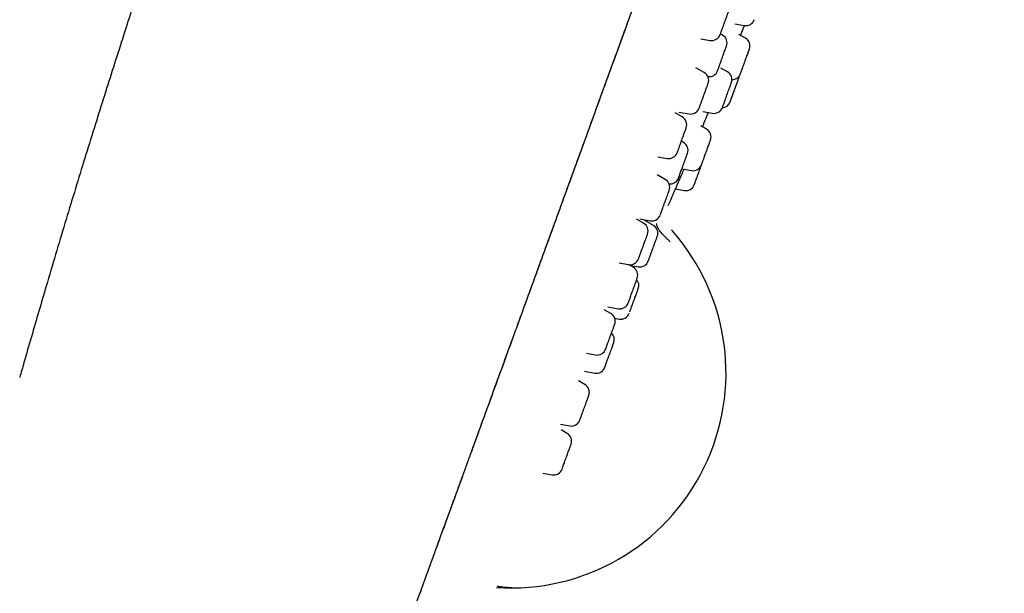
# Model space of a CAD drawing. Header units: millimetres. Extents: x 8 to 1577, y 12 to 2534.
# Tile 107 of 114: x 1148 to 1203, y 2096 to 2128. Entities that reach past the tile are written whole.
import ezdxf

# ---------------------------------------------------------------- set-up
doc = ezdxf.new("R2010")
doc.units = ezdxf.units.MM

msp = doc.modelspace()

# ---------------------------------------------------------------- linework, layer by layer
at = {"color": 7, "linetype": 'Continuous', "lineweight": 30}
for p, q in [((1187.827, 2127.496), (1188.346, 2127.4)), ((1188.134, 2126.848), (1188.356, 2127.398)), ((1187.145, 2126.863), (1187.024, 2126.932)), ((1188.407, 2126.694), (1188.037, 2126.903)), ((1185.945, 2126.661), (1186.453, 2126.572)), ((1186.123, 2124.787), (1185.658, 2125.055)), ((1187.408, 2124.824), (1187.055, 2125.024)), ((1187.565, 2123.154), (1188.064, 2124.527)), ((1184.905, 2122.318), (1184.505, 2122.549)), ((1184.707, 2122.591), (1185.286, 2122.488)), ((1186.052, 2122.621), (1186.571, 2122.525)), ((1186.25, 2121.642), (1185.933, 2121.821)), ((1184.976, 2120.904), (1184.855, 2120.974)), ((1183.554, 2120.11), (1184.068, 2120.019)), ((1183.963, 2118.852), (1183.514, 2119.111)), ((1184.909, 2119.437), (1185.413, 2119.343)), ((1184.527, 2118.328), (1185.011, 2118.238)), ((1184.128, 2117.396), (1184.245, 2117.661)), ((1182.759, 2116.421), (1182.374, 2116.643)), ((1182.544, 2116.657), (1183.126, 2116.554)), ((1183.301, 2116.301), (1182.823, 2116.577)), ((1184.311, 2116.045), (1184.342, 2116.009)), ((1181.405, 2114.214), (1181.922, 2114.122)), ((1182.186, 2113.971), (1181.925, 2114.122)), ((1181.985, 2114.088), (1182.464, 2114.003)), ((1180.933, 2111.406), (1180.566, 2111.618)), ((1180.769, 2111.775), (1181.35, 2111.673)), ((1181.154, 2111.142), (1181.406, 2111.097)), ((1179.582, 2109.198), (1180.097, 2109.108)), ((1179.474, 2108.199), (1180.049, 2108.098)), ((1179.499, 2107.466), (1179.148, 2107.668)), ((1178.153, 2105.257), (1178.663, 2105.167)), ((1178.511, 2104.752), (1178.176, 2104.945)), ((1177.173, 2102.542), (1177.675, 2102.453)), ((1170.757, 2097.004), (1170.804, 2097.133)), ((1174.623, 2096.251), (1174.652, 2096.269)), ((1170.421, 2096.081), (1170.381, 2095.971))]:
    msp.add_line(p, q, dxfattribs=at)
at = {"color": 7, "linetype": 'Continuous', "lineweight": 30, "flags": 128}
msp.add_lwpolyline([(1188.064, 2124.527), (1188.087, 2124.612), (1188.089, 2124.624)], dxfattribs=at)
at = {"color": 7, "linetype": 'Continuous', "lineweight": 30}
for centre, radius, start, end in [((1188.437, 2127.891), 0.5, 259.4148, 340), ((1186.54, 2127.064), 0.5, 260, 340), ((1186.895, 2126.43), 0.5, 340, 60), ((1188.162, 2126.258), 0.5, 340, 60.6594), ((1185.873, 2124.354), 0.5, 340, 60), ((1186.395, 2125.057), 0.5, 262.2681, 340), ((1187.163, 2124.389), 0.5, 340, 60.5852), ((1187.663, 2124.886), 0.5, 269.9914, 340), ((1187.095, 2123.325), 0.5, 273.5255, 340), ((1185.373, 2122.981), 0.5, 260, 340), ((1186.663, 2123.016), 0.5, 259.4148, 340), ((1184.655, 2121.885), 0.5, 340, 60), ((889.274, 2247.93), 322.456, 336.96774, 337.06214), ((1186.005, 2121.207), 0.5, 340, 60.5852), ((1184.726, 2120.471), 0.5, 340, 60), ((1184.155, 2120.512), 0.5, 260, 340), ((1185.505, 2119.834), 0.5, 259.4148, 340), ((1183.713, 2118.419), 0.5, 340, 60), ((1184.226, 2119.098), 0.5, 264.5629, 340), ((1185.103, 2118.729), 0.5, 259.4148, 340), ((1182.509, 2115.988), 0.5, 340, 60), ((1183.213, 2117.046), 0.5, 260, 340), ((1175.399, 2108.104), 11.936, 266.1248, 41.4705), ((1183.051, 2115.868), 0.5, 340, 60), ((1182.009, 2114.615), 0.5, 260, 340), ((1182.551, 2114.496), 0.5, 260, 340), ((1181.936, 2113.538), 0.5, 340, 60), ((1181.993, 2112.963), 0.5, 340, 39.6776), ((1181.437, 2112.165), 0.5, 260, 340), ((1180.683, 2110.973), 0.5, 340, 60), ((1181.493, 2111.59), 0.5, 260, 340), ((1180.635, 2109.963), 0.5, 340, 46.1155), ((1180.184, 2109.6), 0.5, 260, 340), ((1180.135, 2108.59), 0.5, 260, 340), ((1179.249, 2107.033), 0.5, 340, 60), ((1178.75, 2105.66), 0.5, 260, 340), ((1178.261, 2104.319), 0.5, 340, 60), ((1177.762, 2102.946), 0.5, 260, 340)]:
    msp.add_arc(centre, radius, start, end, dxfattribs=at)
for points, knots in [([(1179.285, 2192.59), (1179.188, 2192.375), (1178.919, 2191.783), (1178.486, 2190.821), (1177.989, 2189.714), (1177.506, 2188.632), (1176.987, 2187.466), (1176.435, 2186.217), (1175.85, 2184.886), (1175.267, 2183.55), (1174.684, 2182.205), (1174.101, 2180.851), (1173.531, 2179.519), (1172.976, 2178.211), (1172.435, 2176.929), (1171.909, 2175.675), (1171.398, 2174.451), (1170.904, 2173.258), (1170.426, 2172.097), (1169.966, 2170.975), (1169.526, 2169.894), (1169.104, 2168.851), (1168.696, 2167.841), (1168.302, 2166.857), (1167.92, 2165.899), (1167.55, 2164.966), (1167.194, 2164.066), (1166.852, 2163.198), (1166.526, 2162.365), (1166.216, 2161.569), (1165.92, 2160.807), (1165.637, 2160.076), (1165.365, 2159.371), (1165.104, 2158.692), (1164.855, 2158.039), (1164.616, 2157.414), (1164.382, 2156.798), (1164.143, 2156.168), (1163.893, 2155.506), (1163.626, 2154.797), (1163.342, 2154.039), (1163.04, 2153.231), (1162.725, 2152.385), (1162.399, 2151.502), (1162.06, 2150.582), (1161.716, 2149.644), (1161.368, 2148.689), (1161.016, 2147.718), (1160.654, 2146.715), (1160.282, 2145.678), (1159.9, 2144.609), (1159.51, 2143.506), (1159.109, 2142.37), (1158.7, 2141.201), (1158.283, 2140), (1157.859, 2138.774), (1157.43, 2137.523), (1156.995, 2136.248), (1156.553, 2134.941), (1156.101, 2133.594), (1155.638, 2132.204), (1155.164, 2130.77), (1154.682, 2129.3), (1154.193, 2127.792), (1153.698, 2126.255), (1153.199, 2124.689), (1152.695, 2123.095), (1152.186, 2121.468), (1151.672, 2119.809), (1151.155, 2118.123), (1150.635, 2116.412), (1150.115, 2114.679), (1149.632, 2113.052), (1149.185, 2111.531), (1148.773, 2110.113), (1148.418, 2108.886), (1148.203, 2108.131), (1148.124, 2107.857)], [0, 0, 0, 0, 0.007841, 0.021597, 0.035012, 0.048121, 0.060953, 0.077387, 0.093455, 0.10921, 0.125794, 0.142112, 0.158152, 0.173887, 0.189292, 0.204346, 0.21903, 0.233329, 0.247228, 0.260717, 0.273558, 0.286001, 0.298053, 0.30972, 0.321207, 0.332304, 0.343015, 0.353343, 0.36329, 0.372691, 0.381728, 0.390404, 0.398718, 0.406828, 0.41456, 0.421913, 0.429024, 0.436461, 0.444285, 0.452498, 0.461613, 0.471162, 0.481146, 0.491565, 0.502417, 0.513704, 0.524742, 0.536164, 0.54797, 0.560157, 0.572726, 0.585675, 0.599001, 0.612704, 0.62678, 0.641228, 0.655777, 0.67068, 0.685944, 0.701576, 0.717879, 0.734582, 0.751696, 0.769237, 0.787216, 0.80531, 0.823813, 0.842696, 0.861924, 0.88146, 0.901262, 0.921283, 0.941513, 0.957606, 0.973928, 0.990536, 1, 1, 1, 1]), ([(1170.935, 2097.493), (1170.971, 2097.592), (1171.043, 2097.791), (1171.164, 2098.121), (1171.293, 2098.477), (1171.433, 2098.861), (1171.583, 2099.273), (1171.743, 2099.714), (1171.914, 2100.182), (1172.095, 2100.68), (1172.289, 2101.212), (1172.495, 2101.778), (1172.714, 2102.379), (1172.943, 2103.011), (1173.184, 2103.673), (1173.436, 2104.365), (1173.699, 2105.087), (1173.971, 2105.835), (1174.253, 2106.609), (1174.543, 2107.406), (1174.841, 2108.225), (1175.147, 2109.065), (1175.458, 2109.918), (1175.773, 2110.784), (1176.092, 2111.66), (1176.416, 2112.551), (1176.765, 2113.511), (1177.14, 2114.541), (1177.541, 2115.643), (1177.947, 2116.757), (1178.355, 2117.879), (1178.767, 2119.01), (1179.239, 2120.308), (1179.774, 2121.777), (1180.369, 2123.412), (1180.966, 2125.051), (1181.564, 2126.695), (1182.163, 2128.341), (1182.799, 2130.089), (1183.472, 2131.939), (1184.182, 2133.889), (1184.893, 2135.841), (1185.609, 2137.808), (1186.33, 2139.789), (1187.056, 2141.784), (1187.781, 2143.777), (1188.506, 2145.769), (1189.23, 2147.759), (1189.954, 2149.746), (1190.585, 2151.481), (1191.125, 2152.964), (1191.574, 2154.197), (1192.022, 2155.428), (1192.469, 2156.656), (1192.915, 2157.882), (1193.36, 2159.105), (1193.803, 2160.323), (1194.229, 2161.492), (1194.636, 2162.612), (1195.026, 2163.683), (1195.413, 2164.744), (1195.795, 2165.794), (1196.172, 2166.83), (1196.543, 2167.851), (1196.893, 2168.811), (1197.221, 2169.712), (1197.528, 2170.555), (1197.828, 2171.38), (1198.121, 2172.185), (1198.406, 2172.969), (1198.683, 2173.73), (1198.951, 2174.466), (1199.214, 2175.187), (1199.469, 2175.89), (1199.717, 2176.571), (1199.954, 2177.221), (1200.178, 2177.838), (1200.391, 2178.423), (1200.598, 2178.991), (1200.798, 2179.54), (1200.988, 2180.064), (1201.165, 2180.548), (1201.327, 2180.994), (1201.475, 2181.401), (1201.61, 2181.771), (1201.732, 2182.107), (1201.844, 2182.413), (1201.951, 2182.709), (1202.053, 2182.99), (1202.149, 2183.252), (1202.233, 2183.484), (1202.312, 2183.7), (1202.384, 2183.899), (1202.462, 2184.112), (1202.541, 2184.329), (1202.616, 2184.536), (1202.677, 2184.704), (1202.725, 2184.834), (1202.758, 2184.926), (1202.779, 2184.983), (1202.781, 2184.99), (1202.783, 2184.994)], [0, 0, 0, 0, 0.007841, 0.015682, 0.023523, 0.03136, 0.039196, 0.046896, 0.054598, 0.0623, 0.070001, 0.077858, 0.085714, 0.093569, 0.101425, 0.109284, 0.117143, 0.125, 0.132839, 0.140678, 0.148516, 0.156356, 0.164197, 0.171899, 0.1796, 0.187299, 0.194997, 0.204163, 0.21333, 0.222498, 0.231663, 0.240828, 0.249996, 0.263066, 0.276131, 0.289196, 0.302264, 0.31533, 0.328397, 0.343799, 0.359199, 0.374599, 0.39, 0.405716, 0.421431, 0.437144, 0.452856, 0.46857, 0.484286, 0.500001, 0.509802, 0.519602, 0.529402, 0.539202, 0.549002, 0.558803, 0.568604, 0.578404, 0.587202, 0.596, 0.604801, 0.613603, 0.622402, 0.6312, 0.64, 0.647702, 0.655402, 0.663101, 0.670799, 0.6785, 0.686201, 0.693903, 0.701604, 0.709671, 0.717735, 0.725799, 0.733863, 0.741929, 0.749997, 0.758781, 0.767564, 0.776345, 0.785123, 0.793902, 0.802526, 0.81115, 0.819772, 0.828397, 0.838666, 0.848934, 0.859198, 0.869464, 0.87973, 0.889996, 0.905713, 0.921431, 0.937145, 0.952858, 0.968572, 0.984286, 1, 1, 1, 1]), ([(1170.964, 2097.574), (1170.974, 2097.6), (1171.015, 2097.714), (1171.098, 2097.94), (1171.212, 2098.255), (1171.338, 2098.599), (1171.473, 2098.97), (1171.619, 2099.371), (1171.777, 2099.807), (1171.949, 2100.279), (1172.135, 2100.789), (1172.334, 2101.335), (1172.544, 2101.914), (1172.767, 2102.526), (1173.002, 2103.172), (1173.25, 2103.853), (1173.503, 2104.547), (1173.758, 2105.25), (1174.015, 2105.955), (1174.28, 2106.683), (1174.552, 2107.431), (1174.832, 2108.198), (1175.117, 2108.983), (1175.419, 2109.813), (1175.739, 2110.691), (1176.076, 2111.617), (1176.42, 2112.561), (1176.768, 2113.52), (1177.134, 2114.525), (1177.517, 2115.577), (1177.917, 2116.676), (1178.32, 2117.784), (1178.727, 2118.9), (1179.136, 2120.023), (1179.547, 2121.154), (1179.96, 2122.289), (1180.457, 2123.654), (1181.038, 2125.251), (1181.704, 2127.08), (1182.37, 2128.911), (1183.037, 2130.742), (1183.699, 2132.561), (1184.357, 2134.369), (1185.011, 2136.166), (1185.665, 2137.963), (1186.337, 2139.808), (1187.026, 2141.701), (1187.732, 2143.642), (1188.438, 2145.583), (1189.145, 2147.524), (1189.851, 2149.465), (1190.481, 2151.195), (1191.034, 2152.714), (1191.509, 2154.021), (1191.985, 2155.326), (1192.459, 2156.628), (1192.932, 2157.928), (1193.403, 2159.224), (1193.839, 2160.42), (1194.238, 2161.517), (1194.602, 2162.516), (1194.963, 2163.508), (1195.32, 2164.491), (1195.673, 2165.459), (1196.019, 2166.411), (1196.359, 2167.344), (1196.693, 2168.262), (1197.009, 2169.13), (1197.307, 2169.948), (1197.587, 2170.719), (1197.862, 2171.474), (1198.131, 2172.214), (1198.394, 2172.936), (1198.65, 2173.639), (1198.898, 2174.32), (1199.139, 2174.983), (1199.373, 2175.626), (1199.6, 2176.249), (1199.816, 2176.843), (1200.023, 2177.41), (1200.219, 2177.951), (1200.406, 2178.464), (1200.589, 2178.967), (1200.767, 2179.456), (1200.938, 2179.925), (1201.095, 2180.357), (1201.241, 2180.756), (1201.379, 2181.138), (1201.511, 2181.5), (1201.635, 2181.84), (1201.747, 2182.147), (1201.848, 2182.424), (1201.938, 2182.673), (1202.019, 2182.895), (1202.093, 2183.097), (1202.176, 2183.326), (1202.264, 2183.568), (1202.352, 2183.81), (1202.428, 2184.019), (1202.492, 2184.195), (1202.543, 2184.336), (1202.583, 2184.444), (1202.611, 2184.523), (1202.621, 2184.549), (1202.626, 2184.562)], [0, 0, 0, 0, 0.002489, 0.0106636, 0.0188446, 0.0270394, 0.0351098, 0.0432113, 0.05135, 0.05951, 0.0678362, 0.0761403, 0.0844068, 0.0926605, 0.1009188, 0.1091962, 0.1175089, 0.1250692, 0.1326241, 0.1401689, 0.1476978, 0.1552042, 0.1626975, 0.1701972, 0.1784648, 0.1867629, 0.1950979, 0.2034119, 0.2116925, 0.2209068, 0.2301038, 0.2392934, 0.2484834, 0.2576802, 0.2668882, 0.2761074, 0.2853328, 0.3000976, 0.3148556, 0.3295929, 0.3442955, 0.3589689, 0.373363, 0.3877447, 0.4021181, 0.4164874, 0.4320049, 0.4475274, 0.4630604, 0.4786093, 0.4941802, 0.5097897, 0.5203216, 0.5308633, 0.5414102, 0.5519576, 0.5625009, 0.57304, 0.583583, 0.5918493, 0.6001149, 0.6083798, 0.6166454, 0.6249141, 0.6330422, 0.641182, 0.6493096, 0.6574117, 0.6646331, 0.6718505, 0.6790729, 0.6863229, 0.6935984, 0.7008842, 0.7081652, 0.7154276, 0.7229273, 0.7304055, 0.737874, 0.7453435, 0.7528244, 0.7603341, 0.7678718, 0.7761747, 0.7844665, 0.7927242, 0.8009564, 0.8091766, 0.8183462, 0.8275189, 0.8367014, 0.8458987, 0.8551138, 0.8643486, 0.8735903, 0.8828235, 0.897582, 0.9123271, 0.9270639, 0.9417973, 0.9565322, 0.9710099, 0.9854978, 1, 1, 1, 1]), ([(1187.187, 2127.38), (1187.203, 2127.422), (1187.233, 2127.506), (1187.273, 2127.617), (1187.306, 2127.706), (1187.339, 2127.797), (1187.378, 2127.905), (1187.421, 2128.022), (1187.452, 2128.108), (1187.474, 2128.168), (1187.489, 2128.208), (1187.501, 2128.243), (1187.509, 2128.265), (1187.509, 2128.263), (1187.509, 2128.263)], [0, 0, 0, 0, 0.101119, 0.202046, 0.257271, 0.311819, 0.421055, 0.530685, 0.63992, 0.707676, 0.77472, 0.84213, 0.943347, 1, 1, 1, 1]), ([(1187.011, 2126.896), (1187.011, 2126.895), (1187.01, 2126.894), (1187.014, 2126.904), (1187.022, 2126.925), (1187.038, 2126.97), (1187.067, 2127.048), (1187.099, 2127.137), (1187.13, 2127.222), (1187.158, 2127.299), (1187.177, 2127.353), (1187.187, 2127.38)], [0, 0, 0, 0, 0.064557, 0.145265, 0.224983, 0.384626, 0.544844, 0.704487, 0.803378, 0.901358, 1, 1, 1, 1]), ([(1187, 2125.256), (1187.014, 2125.296), (1187.043, 2125.375), (1187.082, 2125.483), (1187.115, 2125.573), (1187.149, 2125.667), (1187.191, 2125.781), (1187.238, 2125.911), (1187.274, 2126.011), (1187.301, 2126.086), (1187.321, 2126.139), (1187.34, 2126.191), (1187.355, 2126.234), (1187.363, 2126.256), (1187.364, 2126.258), (1187.364, 2126.259)], [0, 0, 0, 0, 0.092059, 0.183943, 0.234219, 0.28388, 0.383328, 0.483135, 0.582583, 0.644268, 0.705305, 0.766675, 0.858823, 0.950615, 1, 1, 1, 1]), ([(1188.134, 2124.718), (1188.134, 2124.717), (1188.133, 2124.716), (1188.139, 2124.732), (1188.148, 2124.756), (1188.163, 2124.798), (1188.186, 2124.86), (1188.214, 2124.937), (1188.239, 2125.008), (1188.268, 2125.087), (1188.308, 2125.196), (1188.358, 2125.333), (1188.403, 2125.457), (1188.44, 2125.559), (1188.47, 2125.642), (1188.504, 2125.734), (1188.539, 2125.831), (1188.568, 2125.91), (1188.588, 2125.965), (1188.606, 2126.015), (1188.622, 2126.06), (1188.632, 2126.087), (1188.631, 2126.085), (1188.631, 2126.084)], [0, 0, 0, 0, 0.033841, 0.07407, 0.113876, 0.1539, 0.213996, 0.27386, 0.306649, 0.339035, 0.403893, 0.468984, 0.533841, 0.57407, 0.613876, 0.6539, 0.713996, 0.77386, 0.806649, 0.839035, 0.903893, 0.968984, 1, 1, 1, 1]), ([(1188.604, 2126.009), (1188.61, 2126.027), (1188.623, 2126.063), (1188.631, 2126.084), (1188.632, 2126.087), (1188.632, 2126.087)], [0, 0, 0, 0, 0.393045, 0.785344, 1, 1, 1, 1]), ([(1186.865, 2124.886), (1186.865, 2124.886), (1186.866, 2124.889), (1186.875, 2124.914), (1186.895, 2124.969), (1186.921, 2125.04), (1186.948, 2125.114), (1186.972, 2125.181), (1186.99, 2125.231), (1187, 2125.256)], [0, 0, 0, 0, 0.093267, 0.280042, 0.467489, 0.654264, 0.769961, 0.884594, 1, 1, 1, 1]), ([(1185.978, 2123.18), (1185.992, 2123.22), (1186.021, 2123.298), (1186.061, 2123.407), (1186.093, 2123.497), (1186.127, 2123.59), (1186.169, 2123.705), (1186.216, 2123.835), (1186.253, 2123.935), (1186.28, 2124.009), (1186.299, 2124.063), (1186.318, 2124.115), (1186.334, 2124.158), (1186.342, 2124.18), (1186.342, 2124.182), (1186.343, 2124.183)], [0, 0, 0, 0, 0.092059, 0.183943, 0.234219, 0.28388, 0.383328, 0.483135, 0.582583, 0.644268, 0.705305, 0.766675, 0.858823, 0.950615, 1, 1, 1, 1]), ([(1187.134, 2122.848), (1187.134, 2122.848), (1187.133, 2122.847), (1187.143, 2122.872), (1187.157, 2122.911), (1187.172, 2122.953), (1187.194, 2123.013), (1187.224, 2123.095), (1187.257, 2123.187), (1187.287, 2123.268), (1187.319, 2123.356), (1187.361, 2123.471), (1187.412, 2123.612), (1187.456, 2123.732), (1187.491, 2123.829), (1187.518, 2123.904), (1187.548, 2123.985), (1187.578, 2124.067), (1187.6, 2124.128), (1187.614, 2124.167), (1187.625, 2124.198), (1187.633, 2124.218), (1187.632, 2124.215), (1187.631, 2124.214)], [0, 0, 0, 0, 0.037336, 0.102193, 0.142422, 0.182228, 0.222252, 0.282348, 0.342212, 0.375001, 0.407388, 0.472245, 0.537336, 0.602193, 0.642422, 0.682228, 0.722252, 0.782348, 0.842212, 0.875001, 0.907388, 0.972245, 1, 1, 1, 1]), ([(1185.843, 2122.81), (1185.843, 2122.81), (1185.844, 2122.813), (1185.853, 2122.838), (1185.873, 2122.893), (1185.899, 2122.964), (1185.926, 2123.038), (1185.951, 2123.105), (1185.969, 2123.155), (1185.978, 2123.18)], [0, 0, 0, 0, 0.0932671, 0.2800418, 0.4674892, 0.6542636, 0.7699614, 0.8845938, 1, 1, 1, 1]), ([(1186.233, 2122.258), (1186.234, 2122.261), (1186.236, 2122.267), (1186.257, 2122.316), (1186.29, 2122.397), (1186.325, 2122.48), (1186.352, 2122.545), (1186.36, 2122.564)], [0, 0, 0, 0, 0.227514, 0.452812, 0.679859, 0.907643, 1, 1, 1, 1]), ([(1184.757, 2120.704), (1184.771, 2120.743), (1184.8, 2120.821), (1184.839, 2120.93), (1184.872, 2121.019), (1184.906, 2121.113), (1184.948, 2121.228), (1184.995, 2121.358), (1185.032, 2121.459), (1185.06, 2121.535), (1185.079, 2121.589), (1185.099, 2121.642), (1185.115, 2121.686), (1185.123, 2121.71), (1185.124, 2121.713), (1185.125, 2121.714)], [0, 0, 0, 0, 0.091977, 0.183779, 0.234011, 0.283627, 0.382987, 0.482705, 0.582065, 0.643695, 0.704676, 0.765992, 0.858058, 0.949768, 1, 1, 1, 1]), ([(1185.975, 2119.664), (1185.975, 2119.664), (1185.975, 2119.665), (1185.98, 2119.678), (1185.991, 2119.707), (1186.009, 2119.756), (1186.032, 2119.822), (1186.055, 2119.885), (1186.082, 2119.957), (1186.118, 2120.058), (1186.167, 2120.19), (1186.211, 2120.313), (1186.249, 2120.417), (1186.28, 2120.502), (1186.315, 2120.599), (1186.353, 2120.703), (1186.386, 2120.792), (1186.409, 2120.856), (1186.431, 2120.916), (1186.453, 2120.976), (1186.469, 2121.021), (1186.475, 2121.037), (1186.474, 2121.035), (1186.474, 2121.035)], [0, 0, 0, 0, 0.031351, 0.071157, 0.111181, 0.171276, 0.231141, 0.26393, 0.296316, 0.361174, 0.426265, 0.491122, 0.531351, 0.571157, 0.611181, 0.671276, 0.731141, 0.76393, 0.796316, 0.861174, 0.926265, 0.991122, 1, 1, 1, 1]), ([(1184.625, 2120.341), (1184.625, 2120.341), (1184.626, 2120.343), (1184.634, 2120.366), (1184.654, 2120.42), (1184.679, 2120.49), (1184.706, 2120.562), (1184.73, 2120.629), (1184.748, 2120.679), (1184.757, 2120.704)], [0, 0, 0, 0, 0.084039, 0.272715, 0.46207, 0.650745, 0.76762, 0.883419, 1, 1, 1, 1]), ([(1184.775, 2119.145), (1184.787, 2119.178), (1184.811, 2119.244), (1184.848, 2119.344), (1184.879, 2119.429), (1184.912, 2119.52), (1184.954, 2119.637), (1185.005, 2119.777), (1185.047, 2119.893), (1185.081, 2119.984), (1185.106, 2120.054), (1185.133, 2120.127), (1185.158, 2120.198), (1185.177, 2120.248), (1185.187, 2120.276), (1185.194, 2120.296), (1185.195, 2120.297), (1185.195, 2120.298)], [0, 0, 0, 0, 0.081225, 0.162297, 0.206657, 0.250473, 0.338219, 0.42628, 0.514026, 0.568452, 0.622305, 0.676454, 0.757758, 0.838748, 0.883108, 0.926924, 1, 1, 1, 1]), ([(1185.573, 2118.558), (1185.573, 2118.56), (1185.575, 2118.565), (1185.587, 2118.597), (1185.6, 2118.634), (1185.617, 2118.681), (1185.645, 2118.756), (1185.684, 2118.865), (1185.724, 2118.974), (1185.76, 2119.073), (1185.791, 2119.158), (1185.828, 2119.259), (1185.869, 2119.374), (1185.908, 2119.48), (1185.938, 2119.561), (1185.957, 2119.614), (1185.967, 2119.642), (1185.971, 2119.652)], [0, 0, 0, 0, 0.085463, 0.170597, 0.217227, 0.263285, 0.355519, 0.448086, 0.540321, 0.597532, 0.65414, 0.711059, 0.796522, 0.881656, 0.928286, 0.974344, 1, 1, 1, 1]), ([(1184.245, 2117.661), (1184.245, 2117.661), (1184.243, 2117.656), (1184.25, 2117.674), (1184.27, 2117.719), (1184.304, 2117.798), (1184.351, 2117.905), (1184.41, 2118.04), (1184.479, 2118.201), (1184.559, 2118.384), (1184.646, 2118.586), (1184.741, 2118.804), (1184.841, 2119.034), (1184.931, 2119.24), (1184.987, 2119.369), (1185.008, 2119.418)], [0, 0, 0, 0, 0.000318, 0.086682, 0.17246, 0.259161, 0.345366, 0.430947, 0.51741, 0.603836, 0.689428, 0.775686, 0.862214, 0.947838, 1, 1, 1, 1]), ([(1184.697, 2118.929), (1184.696, 2118.929), (1184.695, 2118.924), (1184.702, 2118.943), (1184.716, 2118.983), (1184.735, 2119.034), (1184.753, 2119.084), (1184.768, 2119.125), (1184.775, 2119.145)], [0, 0, 0, 0, 0.04157, 0.291106, 0.539745, 0.693766, 0.846368, 1, 1, 1, 1]), ([(1183.771, 2117.116), (1183.783, 2117.151), (1183.808, 2117.219), (1183.845, 2117.321), (1183.877, 2117.407), (1183.91, 2117.499), (1183.953, 2117.617), (1184.003, 2117.755), (1184.045, 2117.869), (1184.077, 2117.958), (1184.102, 2118.026), (1184.127, 2118.095), (1184.151, 2118.162), (1184.168, 2118.207), (1184.177, 2118.232), (1184.182, 2118.246), (1184.182, 2118.245), (1184.181, 2118.245)], [0, 0, 0, 0, 0.08285, 0.165543, 0.21079, 0.255483, 0.344984, 0.434807, 0.524307, 0.579822, 0.634752, 0.689984, 0.772914, 0.855524, 0.900772, 0.945464, 1, 1, 1, 1]), ([(1183.684, 2116.879), (1183.684, 2116.878), (1183.683, 2116.875), (1183.692, 2116.899), (1183.708, 2116.944), (1183.728, 2116.999), (1183.748, 2117.053), (1183.763, 2117.095), (1183.771, 2117.116)], [0, 0, 0, 0, 0.092022, 0.328422, 0.563973, 0.709886, 0.854455, 1, 1, 1, 1]), ([(1184.235, 2115.393), (1184.192, 2115.433), (1184.105, 2115.511), (1183.984, 2115.629), (1183.874, 2115.743), (1183.778, 2115.851), (1183.697, 2115.949), (1183.631, 2116.037), (1183.58, 2116.114), (1183.539, 2116.185), (1183.509, 2116.249), (1183.492, 2116.303), (1183.485, 2116.347), (1183.487, 2116.381), (1183.495, 2116.398), (1183.499, 2116.405)], [0, 0, 0, 0, 0.092105, 0.183445, 0.272872, 0.359329, 0.441907, 0.519877, 0.592706, 0.660047, 0.740985, 0.811793, 0.872686, 0.946271, 1, 1, 1, 1]), ([(1182.57, 2114.695), (1182.583, 2114.73), (1182.608, 2114.799), (1182.645, 2114.902), (1182.677, 2114.988), (1182.711, 2115.081), (1182.753, 2115.198), (1182.804, 2115.336), (1182.845, 2115.449), (1182.877, 2115.537), (1182.901, 2115.604), (1182.926, 2115.672), (1182.949, 2115.737), (1182.965, 2115.78), (1182.973, 2115.803), (1182.978, 2115.816), (1182.978, 2115.814), (1182.977, 2115.813)], [0, 0, 0, 0, 0.083529, 0.1669, 0.212519, 0.257578, 0.347813, 0.438372, 0.528607, 0.584576, 0.639958, 0.695642, 0.779252, 0.86254, 0.908158, 0.953217, 1, 1, 1, 1]), ([(1183.057, 2114.424), (1183.066, 2114.449), (1183.084, 2114.498), (1183.114, 2114.58), (1183.141, 2114.654), (1183.171, 2114.737), (1183.211, 2114.847), (1183.262, 2114.987), (1183.306, 2115.11), (1183.343, 2115.211), (1183.373, 2115.292), (1183.405, 2115.381), (1183.439, 2115.474), (1183.466, 2115.548), (1183.485, 2115.599), (1183.501, 2115.644), (1183.514, 2115.681), (1183.522, 2115.701), (1183.52, 2115.696), (1183.52, 2115.695)], [0, 0, 0, 0, 0.072683, 0.145227, 0.184922, 0.22413, 0.302647, 0.381446, 0.459963, 0.508665, 0.556854, 0.605308, 0.67806, 0.750533, 0.790227, 0.829435, 0.907952, 0.986752, 1, 1, 1, 1]), ([(1182.48, 2114.447), (1182.48, 2114.447), (1182.479, 2114.445), (1182.489, 2114.471), (1182.506, 2114.519), (1182.527, 2114.575), (1182.547, 2114.63), (1182.562, 2114.673), (1182.57, 2114.695)], [0, 0, 0, 0, 0.111051, 0.342497, 0.573111, 0.715966, 0.857505, 1, 1, 1, 1]), ([(1183.021, 2114.326), (1183.022, 2114.327), (1183.022, 2114.329), (1183.031, 2114.353), (1183.042, 2114.382), (1183.052, 2114.41), (1183.057, 2114.424)], [0, 0, 0, 0, 0.309902, 0.540838, 0.769647, 1, 1, 1, 1]), ([(1181.956, 2112.129), (1181.966, 2112.157), (1181.986, 2112.212), (1182.018, 2112.301), (1182.047, 2112.379), (1182.078, 2112.465), (1182.119, 2112.579), (1182.171, 2112.72), (1182.215, 2112.841), (1182.251, 2112.94), (1182.279, 2113.018), (1182.31, 2113.102), (1182.341, 2113.189), (1182.365, 2113.255), (1182.381, 2113.299), (1182.395, 2113.335), (1182.405, 2113.363), (1182.405, 2113.364), (1182.405, 2113.364)], [0, 0, 0, 0, 0.0753214, 0.1504998, 0.1916355, 0.2322669, 0.3136345, 0.3952952, 0.4766626, 0.5271325, 0.5770716, 0.6272843, 0.702678, 0.7777814, 0.8189171, 0.8595485, 0.9409161, 1, 1, 1, 1]), ([(1181.989, 2111.491), (1181.997, 2111.512), (1182.009, 2111.545), (1182.03, 2111.603), (1182.055, 2111.67), (1182.09, 2111.767), (1182.137, 2111.896), (1182.181, 2112.016), (1182.218, 2112.12), (1182.25, 2112.207), (1182.286, 2112.305), (1182.325, 2112.413), (1182.359, 2112.507), (1182.384, 2112.575), (1182.408, 2112.64), (1182.432, 2112.708), (1182.453, 2112.764), (1182.462, 2112.789), (1182.462, 2112.79), (1182.462, 2112.791)], [0, 0, 0, 0, 0.070254, 0.108695, 0.146665, 0.222703, 0.299015, 0.375053, 0.422217, 0.468885, 0.515809, 0.586264, 0.656448, 0.69489, 0.73286, 0.808897, 0.885209, 0.961247, 1, 1, 1, 1]), ([(1181.908, 2111.997), (1181.907, 2111.996), (1181.906, 2111.992), (1181.913, 2112.011), (1181.924, 2112.043), (1181.938, 2112.08), (1181.95, 2112.113), (1181.956, 2112.129)], [0, 0, 0, 0, 0.088688, 0.408325, 0.606324, 0.8025, 1, 1, 1, 1]), ([(1180.71, 2109.585), (1180.721, 2109.614), (1180.742, 2109.672), (1180.776, 2109.764), (1180.805, 2109.845), (1180.837, 2109.933), (1180.879, 2110.048), (1180.93, 2110.189), (1180.974, 2110.309), (1181.009, 2110.406), (1181.037, 2110.482), (1181.067, 2110.564), (1181.096, 2110.646), (1181.119, 2110.708), (1181.134, 2110.748), (1181.145, 2110.78), (1181.153, 2110.801), (1181.152, 2110.799), (1181.152, 2110.798)], [0, 0, 0, 0, 0.077364, 0.154581, 0.196832, 0.238565, 0.322139, 0.406014, 0.489588, 0.541426, 0.592719, 0.644294, 0.721732, 0.798872, 0.841123, 0.882856, 0.96643, 1, 1, 1, 1]), ([(1180.626, 2108.476), (1180.633, 2108.495), (1180.647, 2108.534), (1180.673, 2108.605), (1180.697, 2108.672), (1180.725, 2108.748), (1180.763, 2108.852), (1180.812, 2108.987), (1180.857, 2109.11), (1180.895, 2109.214), (1180.925, 2109.298), (1180.96, 2109.393), (1180.997, 2109.494), (1181.027, 2109.579), (1181.049, 2109.639), (1181.07, 2109.695), (1181.089, 2109.748), (1181.103, 2109.786), (1181.104, 2109.789), (1181.104, 2109.79)], [0, 0, 0, 0, 0.0690469, 0.1379627, 0.1756718, 0.2129185, 0.2875079, 0.362366, 0.4369553, 0.4832209, 0.529, 0.5750299, 0.6441431, 0.7129901, 0.7506992, 0.7879459, 0.8625353, 0.9373934, 1, 1, 1, 1]), ([(1180.655, 2109.432), (1180.655, 2109.432), (1180.654, 2109.43), (1180.663, 2109.454), (1180.676, 2109.491), (1180.691, 2109.532), (1180.704, 2109.567), (1180.71, 2109.585)], [0, 0, 0, 0, 0.154772, 0.45123, 0.634871, 0.816821, 1, 1, 1, 1]), ([(1180.606, 2108.421), (1180.606, 2108.42), (1180.605, 2108.417), (1180.608, 2108.427), (1180.614, 2108.444), (1180.622, 2108.465), (1180.626, 2108.476)], [0, 0, 0, 0, 0.079856, 0.387775, 0.692858, 1, 1, 1, 1]), ([(1179.249, 2105.57), (1179.257, 2105.592), (1179.273, 2105.637), (1179.302, 2105.715), (1179.328, 2105.787), (1179.357, 2105.866), (1179.396, 2105.975), (1179.447, 2106.113), (1179.491, 2106.236), (1179.529, 2106.339), (1179.559, 2106.421), (1179.592, 2106.513), (1179.627, 2106.609), (1179.656, 2106.688), (1179.676, 2106.742), (1179.694, 2106.792), (1179.71, 2106.835), (1179.719, 2106.862), (1179.718, 2106.859), (1179.718, 2106.858)], [0, 0, 0, 0, 0.0711606, 0.1421862, 0.1810496, 0.2194365, 0.2963094, 0.3734592, 0.4503319, 0.4980138, 0.5451943, 0.5926333, 0.6638623, 0.7348169, 0.7736804, 0.8120673, 0.8889401, 0.9660899, 1, 1, 1, 1]), ([(1179.221, 2105.492), (1179.22, 2105.492), (1179.22, 2105.49), (1179.226, 2105.507), (1179.235, 2105.532), (1179.244, 2105.557), (1179.249, 2105.57)], [0, 0, 0, 0, 0.2319032, 0.4889404, 0.7436107, 1, 1, 1, 1]), ([(1178.242, 2102.804), (1178.248, 2102.819), (1178.258, 2102.848), (1178.281, 2102.91), (1178.302, 2102.969), (1178.327, 2103.038), (1178.363, 2103.136), (1178.41, 2103.266), (1178.454, 2103.387), (1178.492, 2103.491), (1178.524, 2103.577), (1178.559, 2103.675), (1178.598, 2103.782), (1178.632, 2103.874), (1178.656, 2103.942), (1178.68, 2104.005), (1178.703, 2104.071), (1178.723, 2104.124), (1178.731, 2104.146), (1178.731, 2104.146), (1178.731, 2104.146)], [0, 0, 0, 0, 0.066252, 0.132379, 0.168562, 0.204301, 0.275872, 0.3477, 0.419271, 0.463664, 0.50759, 0.551757, 0.618073, 0.684134, 0.720317, 0.756056, 0.827627, 0.899455, 0.971025, 1, 1, 1, 1]), ([(1170.004, 2094.928), (1170.049, 2095.054), (1170.154, 2095.344), (1170.314, 2095.787), (1170.482, 2096.248), (1170.637, 2096.676), (1170.781, 2097.069), (1170.884, 2097.351), (1170.935, 2097.493)], [0, 0, 0, 0, 0.106082, 0.243611, 0.440881, 0.626743, 0.812475, 1, 1, 1, 1]), ([(1170.664, 2096.748), (1170.681, 2096.794), (1170.728, 2096.924), (1170.816, 2097.167), (1170.896, 2097.384), (1170.935, 2097.493)], [0, 0, 0, 0, 0.209132, 0.604609, 1, 1, 1, 1]), ([(1170.607, 2096.593), (1170.612, 2096.604), (1170.632, 2096.66), (1170.655, 2096.724), (1170.674, 2096.775)], [0, 0, 0, 0, 0.209867, 1, 1, 1, 1]), ([(1170.655, 2096.723), (1170.655, 2096.724), (1170.659, 2096.734), (1170.662, 2096.742), (1170.664, 2096.748)], [0, 0, 0, 0, 0.110373, 1, 1, 1, 1]), ([(1170.365, 2095.926), (1170.378, 2095.963), (1170.415, 2096.064), (1170.446, 2096.151), (1170.466, 2096.206)], [0, 0, 0, 0, 0.368629, 1, 1, 1, 1]), ([(1170.49, 2096.272), (1170.495, 2096.285), (1170.502, 2096.303), (1170.508, 2096.32), (1170.51, 2096.325)], [0, 0, 0, 0, 0.699753, 1, 1, 1, 1]), ([(1174.652, 2096.269), (1174.659, 2096.267), (1174.672, 2096.263), (1174.701, 2096.256), (1174.734, 2096.249), (1174.773, 2096.242), (1174.817, 2096.235), (1174.865, 2096.229), (1174.939, 2096.221), (1175.042, 2096.213), (1175.177, 2096.205), (1175.309, 2096.199), (1175.399, 2096.196), (1175.442, 2096.195)], [0, 0, 0, 0, 0.0717291, 0.1435173, 0.2150426, 0.2859767, 0.356025, 0.4249374, 0.4925207, 0.6435099, 0.7756539, 0.8930168, 1, 1, 1, 1])]:
    msp.add_open_spline(points, degree=3, knots=knots, dxfattribs=at)

doc.saveas('drawing.dxf')
